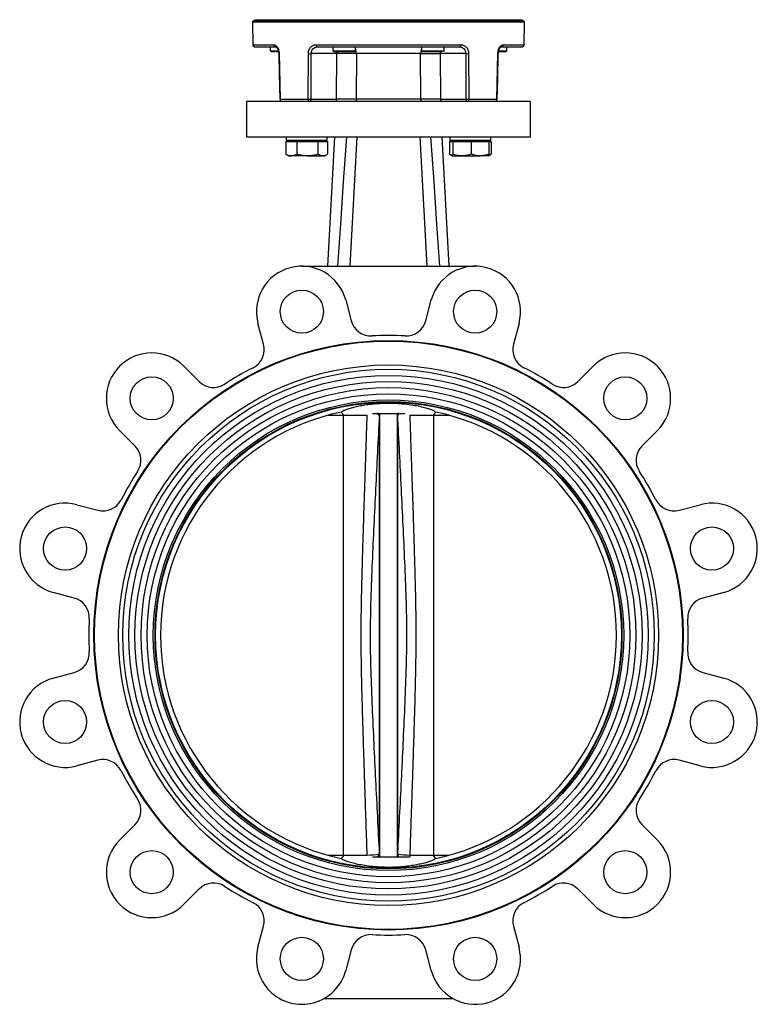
# Model space of a CAD drawing. Header units: millimetres. Extents: x 265 to 1951, y 68 to 1428.
# Tile 35 of 38: x 1626 to 1951, y 371 to 805. Entities that reach past the tile are written whole.
import ezdxf

# ---------------------------------------------------------------- set-up
doc = ezdxf.new("R2010")
doc.units = ezdxf.units.MM

msp = doc.modelspace()

# ---------------------------------------------------------------- linework, layer by layer
at = {"color": 7, "linetype": 'Continuous', "lineweight": 25}
for p, q in [((1729.25, 804.2), (1728.75, 803.69)), ((1728.75, 803.69), (1728.92, 793.68)), ((1728.75, 803.69), (1848.71, 803.69)), ((1848.21, 804.2), (1729.25, 804.2)), ((1848.71, 803.69), (1848.21, 804.2)), ((1848.54, 793.68), (1848.71, 803.69)), ((1756.79, 793.68), (1820.67, 793.68)), ((1736.61, 792.7), (1736.61, 791)), ((1739.04, 790.7), (1740.24, 790.7)), ((1740.54, 789.75), (1741.01, 769.68)), ((1753.38, 769.68), (1753.42, 789.75)), ((1754.68, 769.68), (1754.71, 789.75)), ((1765.92, 789.75), (1754.71, 789.75)), ((1764.21, 792.7), (1764.21, 791)), ((1765.83, 769.68), (1765.92, 789.75)), ((1774.21, 791), (1774.21, 792.7)), ((1774.57, 789.75), (1774.52, 769.68)), ((1802.89, 789.75), (1774.57, 789.75)), ((1802.94, 769.68), (1802.89, 789.75)), ((1803.25, 792.7), (1803.25, 791)), ((1822.74, 789.75), (1811.54, 789.75)), ((1811.54, 789.75), (1811.62, 769.68)), ((1813.25, 791), (1813.25, 792.7)), ((1822.74, 789.75), (1822.78, 769.68)), ((1824.04, 789.75), (1824.08, 769.68)), ((1836.45, 769.68), (1836.91, 789.75)), ((1840.85, 791), (1840.85, 792.7)), ((1726.23, 768.7), (1726.23, 753.2)), ((1851.23, 768.7), (1726.23, 768.7)), ((1741.01, 769.68), (1753.38, 769.68)), ((1754.68, 769.68), (1765.83, 769.68)), ((1802.94, 769.68), (1774.52, 769.68)), ((1811.62, 769.68), (1822.78, 769.68)), ((1824.08, 769.68), (1836.45, 769.68)), ((1851.23, 753.2), (1851.23, 768.7)), ((1726.23, 753.2), (1851.23, 753.2)), ((1743.44, 751), (1743.44, 745.46)), ((1743.44, 751), (1745.93, 751)), ((1743.67, 753.2), (1743.67, 751.6)), ((1743.67, 751.6), (1761.67, 751.6)), ((1744.67, 751.6), (1744.67, 751)), ((1745.93, 751), (1748.42, 751)), ((1748.42, 751), (1748.42, 745.46)), ((1748.42, 751), (1753.03, 751)), ((1753.03, 751), (1757.65, 751)), ((1757.65, 751), (1757.65, 745.46)), ((1757.65, 751), (1759.77, 751)), ((1759.77, 751), (1761.89, 751)), ((1760.67, 751), (1760.67, 751.6)), ((1761.67, 751.6), (1761.67, 753.2)), ((1761.89, 751), (1761.89, 745.46)), ((1762.03, 696.17), (1765.06, 753.2)), ((1774.73, 753.2), (1771.73, 696.18)), ((1805.73, 696.18), (1802.73, 753.2)), ((1815.42, 696.17), (1812.4, 753.2)), ((1815.56, 751), (1815.56, 745.46)), ((1815.56, 751), (1816.59, 751)), ((1815.79, 753.2), (1815.79, 751.6)), ((1815.79, 751.6), (1824.79, 751.6)), ((1816.59, 751), (1816.8, 751)), ((1816.79, 751.6), (1816.79, 751)), ((1816.8, 751), (1817.01, 751)), ((1817.01, 751), (1817.01, 745.46)), ((1817.01, 751), (1821.11, 751)), ((1821.11, 751), (1825.21, 751)), ((1824.79, 751.6), (1833.79, 751.6)), ((1825.21, 751), (1825.21, 745.46)), ((1825.21, 751), (1829.1, 751)), ((1829.1, 751), (1832.99, 751)), ((1832.79, 751), (1832.79, 751.6)), ((1832.99, 751), (1834.02, 751)), ((1832.99, 751), (1832.99, 745.46)), ((1833.79, 751.6), (1833.79, 753.2)), ((1834.02, 751), (1834.02, 745.46)), ((1743.44, 745.46), (1743.66, 745.35)), ((1743.65, 745.34), (1744.67, 744.75)), ((1744.67, 744.75), (1745.93, 744.75)), ((1753.03, 744.75), (1745.93, 744.75)), ((1753.03, 744.75), (1759.77, 744.75)), ((1759.77, 744.75), (1760.67, 744.75)), ((1760.67, 744.75), (1761.69, 745.34)), ((1816.72, 744.96), (1815.56, 745.46)), ((1815.56, 745.46), (1815.78, 745.35)), ((1815.77, 745.34), (1816.78, 744.75)), ((1816.8, 744.75), (1816.78, 744.8)), ((1816.78, 744.75), (1816.79, 744.75)), ((1816.8, 744.75), (1821.11, 744.75)), ((1821.11, 744.75), (1829.1, 744.75)), ((1832.78, 744.75), (1829.1, 744.75)), ((1832.79, 744.75), (1832.8, 744.75)), ((1832.8, 744.75), (1833.81, 745.34)), ((1750.55, 696.17), (1771.73, 696.17)), ((1771.73, 696.18), (1805.73, 696.18)), ((1805.73, 696.17), (1826.9, 696.17)), ((1769.87, 681.35), (1772.33, 672.16)), ((1805.12, 672.16), (1807.59, 681.35)), ((1733.7, 661.81), (1731.23, 671)), ((1846.22, 671), (1843.76, 661.81)), ((1698.57, 652.14), (1705.3, 645.41)), ((1872.16, 645.41), (1878.89, 652.14)), ((1762.08, 630.55), (1769.07, 630.55)), ((1767.92, 631.97), (1769.07, 630.55)), ((1768.73, 630.55), (1768.73, 436.85)), ((1769.07, 630.55), (1779.28, 630.55)), ((1783.68, 631.3), (1784.28, 630.7)), ((1784.28, 631.3), (1783.68, 631.3)), ((1784.28, 631.3), (1784.28, 630.7)), ((1784.28, 631.3), (1784.76, 631.3)), ((1784.67, 630.45), (1784.67, 436.95)), ((1784.76, 631.3), (1784.76, 436.1)), ((1792.7, 436.1), (1792.7, 631.3)), ((1793.23, 631.3), (1792.7, 631.3)), ((1792.78, 630.55), (1793.23, 631.3)), ((1798.13, 630.55), (1808.38, 630.55)), ((1808.38, 630.55), (1809.53, 631.97)), ((1808.38, 630.55), (1815.38, 630.55)), ((1808.73, 436.85), (1808.73, 630.55)), ((1677.02, 617.13), (1670.29, 623.85)), ((1907.17, 623.85), (1900.44, 617.13)), ((1651.43, 591.19), (1660.62, 588.73)), ((1916.84, 588.73), (1926.03, 591.19)), ((1650.27, 550.09), (1641.08, 552.56)), ((1936.38, 552.56), (1927.19, 550.09)), ((1641.08, 514.84), (1650.27, 517.3)), ((1927.19, 517.3), (1936.38, 514.84)), ((1660.62, 478.67), (1651.43, 476.2)), ((1926.03, 476.2), (1916.84, 478.67)), ((1670.29, 443.54), (1677.02, 450.27)), ((1900.44, 450.27), (1907.17, 443.54)), ((1762.08, 436.85), (1769.07, 436.85)), ((1769.07, 436.85), (1767.94, 435.42)), ((1769.07, 436.85), (1779.28, 436.85)), ((1784.28, 436.69), (1783.68, 436.1)), ((1783.68, 436.1), (1784.28, 436.1)), ((1784.28, 436.69), (1784.28, 436.1)), ((1784.28, 436.1), (1784.76, 436.1)), ((1784.65, 437.44), (1784.67, 436.95)), ((1792.7, 436.1), (1793.23, 436.1)), ((1792.78, 436.85), (1792.81, 437.44)), ((1793.23, 436.1), (1792.78, 436.85)), ((1798.11, 436.94), (1798.08, 436.1)), ((1798.18, 436.85), (1808.38, 436.85)), ((1809.52, 435.42), (1808.38, 436.85)), ((1808.38, 436.85), (1815.38, 436.85)), ((1705.3, 421.99), (1698.57, 415.26)), ((1878.89, 415.26), (1872.16, 421.99)), ((1731.23, 396.4), (1733.7, 405.59)), ((1843.76, 405.59), (1846.22, 396.4)), ((1772.33, 395.24), (1769.87, 386.05)), ((1807.59, 386.05), (1805.12, 395.24)), ((1817.27, 373.7), (1760.19, 373.7))]:
    msp.add_line(p, q, dxfattribs=at)
at = {"color": 8, "linetype": 'Continuous', "lineweight": 25}
for p, q in [((1728.92, 793.68), (1738.17, 793.68)), ((1839.29, 793.68), (1848.54, 793.68)), ((1736.61, 791), (1740.16, 791)), ((1764.21, 791), (1774.21, 791)), ((1803.25, 791), (1813.25, 791)), ((1837.31, 791), (1840.85, 791)), ((1779.35, 436.85), (1779.35, 436.94))]:
    msp.add_line(p, q, dxfattribs=at)
at = {"color": 7, "linetype": 'Continuous', "lineweight": 25, "flags": 128}
for points in [[(1756.79, 793.68), (1756.8, 793.49), (1756.83, 793.3), (1756.88, 793.13), (1756.95, 792.99), (1757.03, 792.86), (1757.12, 792.77), (1757.22, 792.72), (1757.32, 792.7)], [(1820.67, 793.68), (1820.66, 793.49), (1820.63, 793.3), (1820.58, 793.13), (1820.51, 792.99), (1820.43, 792.86), (1820.34, 792.77), (1820.24, 792.72), (1820.14, 792.7)], [(1740.35, 789.75), (1740.56, 780.66), (1740.81, 769.68)], [(1836.65, 769.68), (1836.85, 778.76), (1837.11, 789.75)], [(1753.97, 768.7), (1753.86, 768.72), (1753.75, 768.77), (1753.64, 768.86), (1753.55, 768.99), (1753.48, 769.13), (1753.43, 769.3), (1753.39, 769.49), (1753.38, 769.68)], [(1774.52, 769.68), (1774.53, 769.49), (1774.55, 769.3), (1774.59, 769.13), (1774.63, 768.99), (1774.69, 768.86), (1774.75, 768.77), (1774.83, 768.72), (1774.9, 768.7)], [(1802.94, 769.68), (1802.93, 769.49), (1802.91, 769.3), (1802.87, 769.13), (1802.83, 768.99), (1802.77, 768.86), (1802.7, 768.77), (1802.63, 768.72), (1802.56, 768.7)], [(1824.08, 769.68), (1824.07, 769.49), (1824.03, 769.3), (1823.98, 769.13), (1823.9, 768.99), (1823.81, 768.86), (1823.71, 768.77), (1823.6, 768.72), (1823.49, 768.7)], [(1770.17, 753.2), (1768.82, 733.25), (1767.57, 714.71), (1766.31, 696.17)], [(1807.29, 753.2), (1808.64, 733.25), (1809.89, 714.71), (1811.14, 696.17)], [(1792.78, 436.85), (1792.78, 438.58), (1792.78, 440.65), (1792.78, 443.05), (1792.78, 445.76), (1792.78, 448.79), (1792.78, 452.11), (1792.78, 455.72), (1792.78, 459.6), (1792.78, 463.75), (1792.78, 468.14), (1792.78, 472.76), (1792.78, 477.59), (1792.78, 482.62), (1792.78, 487.84), (1792.78, 493.21), (1792.78, 498.73), (1792.78, 504.36), (1792.78, 510.11), (1792.78, 515.93), (1792.78, 521.82), (1792.78, 527.75), (1792.78, 533.7), (1792.78, 539.65), (1792.78, 545.58), (1792.78, 551.47), (1792.78, 557.29), (1792.78, 563.03), (1792.78, 568.67), (1792.78, 574.19), (1792.78, 579.56), (1792.78, 584.77), (1792.78, 589.81), (1792.78, 594.64), (1792.78, 599.26), (1792.78, 603.65), (1792.78, 607.8), (1792.78, 611.68), (1792.78, 615.29), (1792.78, 618.61), (1792.78, 621.64), (1792.78, 624.35), (1792.78, 626.75), (1792.78, 628.81), (1792.78, 630.55)]]:
    msp.add_lwpolyline(points, dxfattribs=at)
at = {"color": 8, "linetype": 'Continuous', "lineweight": 25, "flags": 128}
for points in [[(1766.04, 790.7), (1765.96, 790.33), (1765.92, 789.75)], [(1811.54, 789.75), (1811.49, 790.33), (1811.42, 790.71)]]:
    msp.add_lwpolyline(points, dxfattribs=at)
at = {"color": 7, "linetype": 'Continuous', "lineweight": 25}
for centre, radius in [((1750.55, 676.17), 9.5), ((1826.9, 676.17), 9.5), ((1788.73, 533.7), 129.77), ((1788.73, 533.7), 129.5), ((1788.73, 533.7), 119), ((1788.73, 533.7), 117.1), ((1788.73, 533.7), 114.4), ((1684.43, 638), 9.5), ((1893.03, 638), 9.5), ((1788.73, 533.7), 111.7), ((1788.73, 533.7), 109), ((1788.73, 533.7), 106.3), ((1788.73, 533.7), 103.6), ((1788.73, 533.7), 102.86), ((1788.73, 533.7), 102.58), ((1646.26, 571.87), 9.5), ((1931.2, 571.87), 9.5), ((1646.26, 495.52), 9.5), ((1931.2, 495.52), 9.5), ((1684.43, 429.4), 9.5), ((1893.03, 429.4), 9.5), ((1750.55, 391.22), 9.5), ((1826.9, 391.22), 9.5)]:
    msp.add_circle(centre, radius, dxfattribs=at)
for centre, radius, start, end in [((1731.23, 804.7), 1, 180, 210), ((1846.23, 804.7), 1, 330, 360), ((1729.92, 793.7), 1, 181, 270), ((1739.09, 793.62), 0.929, 176.4971, 264.9156), ((1838.37, 793.62), 0.929, 275.0844, 3.5029), ((1847.54, 793.7), 1, 270, 359), ((1736.91, 791), 0.3, 180, 270), ((1754.06, 826.86), 37.12, 268.9981, 271.0019), ((1764.51, 791), 0.3, 180, 270), ((1773.91, 791), 0.3, 270, 0), ((1803.55, 791), 0.3, 180, 270), ((1812.95, 791), 0.3, 270, 0), ((1823.39, 826.86), 37.12, 268.9981, 271.0019), ((1840.55, 791), 0.3, 270, 0), ((1741.92, 769.61), 0.914, 175.308, 263.236), ((1753.8, 769.57), 0.887, 281.2255, 7.3001), ((1764.95, 769.57), 0.887, 281.2255, 7.3002), ((1812.5, 769.57), 0.887, 172.6999, 258.7745), ((1823.66, 769.57), 0.887, 172.6999, 258.7745), ((1835.54, 769.61), 0.914, 276.764, 4.692), ((1750.55, 676.17), 20, 15, 195), ((1826.9, 676.17), 20, 345, 165), ((1781.03, 674.49), 9, 195, 273.1311), ((1796.43, 674.49), 9, 266.8689, 345), ((1788.73, 533.7), 132, 86.8689, 93.1311), ((1725, 659.48), 9, 296.8689, 15), ((1852.45, 659.48), 9, 165, 243.1311), ((1684.43, 638), 20, 45, 225), ((1893.03, 638), 20, 315, 135), ((1788.73, 533.7), 132, 116.8689, 123.1311), ((1788.73, 533.7), 132, 56.8689, 63.1311), ((1711.66, 651.78), 9, 225, 303.1311), ((1865.79, 651.78), 9, 236.8689, 315), ((1788.73, 533.7), 100.45, 101.9263, 258.0847), ((1788.73, 533.7), 100.45, 281.9153, 78.0737), ((1670.65, 610.76), 9, 326.8689, 45), ((1906.81, 610.76), 9, 135, 213.1311), ((1788.73, 533.7), 132, 146.8689, 153.1311), ((1788.73, 533.7), 132, 26.8689, 33.1311), ((1646.26, 571.87), 20, 75, 255), ((1662.95, 597.42), 9, 255, 333.1311), ((1914.51, 597.42), 9, 206.8689, 285), ((1931.2, 571.87), 20, 285, 105), ((1647.94, 541.4), 9, 356.8689, 75), ((1929.52, 541.4), 9, 105, 183.1311), ((1788.73, 533.7), 132, 176.8689, 183.1311), ((1788.73, 533.7), 132, 356.8689, 3.1311), ((1647.94, 526), 9, 285, 3.1311), ((1929.52, 526), 9, 176.8689, 255), ((1646.26, 495.52), 20, 105, 285), ((1931.2, 495.52), 20, 255, 75), ((1662.95, 469.97), 9, 26.8689, 105), ((1914.51, 469.97), 9, 75, 153.1311), ((1788.73, 533.7), 132, 206.8689, 213.1311), ((1788.73, 533.7), 132, 326.8689, 333.1311), ((1670.65, 456.63), 9, 315, 33.1311), ((1906.81, 456.63), 9, 146.8689, 225), ((1684.43, 429.4), 20, 135, 315), ((1893.03, 429.4), 20, 225, 45), ((1778.18, 477.3), 40.38, 271.6568, 279.2111), ((1799.28, 477.23), 40.31, 260.7718, 268.3397), ((1711.66, 415.62), 9, 56.8689, 135), ((1788.73, 533.7), 132, 236.8689, 243.1311), ((1788.73, 533.7), 132, 296.8689, 303.1311), ((1865.79, 415.62), 9, 45, 123.1311), ((1725, 407.92), 9, 345, 63.1311), ((1852.45, 407.92), 9, 116.8689, 195), ((1781.03, 392.91), 9, 86.8689, 165), ((1788.73, 533.7), 132, 266.8689, 273.1311), ((1796.43, 392.91), 9, 15, 93.1311), ((1750.55, 391.22), 20, 165, 345), ((1826.9, 391.22), 20, 195, 15)]:
    msp.add_arc(centre, radius, start, end, dxfattribs=at)
at = {"color": 8, "linetype": 'Continuous', "lineweight": 25}
for centre, radius, start, end in [((1740.78, 778.15), 11.61, 91.1432, 92.0978), ((1768.6, 789.86), 5.97, 358.9609, 19.8384), ((1808.7, 789.89), 5.8, 159.8677, 181.333), ((1836.68, 778.15), 11.61, 87.9022, 88.8568)]:
    msp.add_arc(centre, radius, start, end, dxfattribs=at)
at = {"color": 7, "linetype": 'Continuous', "lineweight": 25}
for points, knots in [([(1729.7, 804.7), (1729.79, 804.7), (1729.96, 804.7), (1731.38, 804.7), (1733.52, 804.7), (1736.23, 804.7), (1739.26, 804.7), (1742.83, 804.7), (1746.92, 804.7), (1751.45, 804.7), (1756.34, 804.7), (1761.53, 804.7), (1767.47, 804.7), (1774.15, 804.7), (1781.46, 804.7), (1786.33, 804.7), (1788.73, 804.7)], [0, 0, 0, 0, 0.0776324, 0.1576696, 0.2399518, 0.3042825, 0.3686076, 0.4341286, 0.5, 0.5658714, 0.6313924, 0.6957231, 0.7600482, 0.8423354, 0.9223714, 1, 1, 1, 1]), ([(1788.73, 804.7), (1791.13, 804.7), (1796, 804.7), (1803.31, 804.7), (1809.99, 804.7), (1815.93, 804.7), (1821.12, 804.7), (1826.01, 804.7), (1830.54, 804.7), (1834.63, 804.7), (1838.2, 804.7), (1841.23, 804.7), (1843.94, 804.7), (1846.08, 804.7), (1847.5, 804.7), (1847.67, 804.7), (1847.75, 804.7)], [0, 0, 0, 0, 0.077631, 0.15767, 0.239952, 0.304283, 0.368608, 0.434129, 0.5, 0.565871, 0.631392, 0.695723, 0.760048, 0.842335, 0.922373, 1, 1, 1, 1]), ([(1738.17, 793.68), (1738.45, 793.63), (1739.02, 793.51), (1739.81, 792.63), (1740.28, 791.55), (1740.5, 790.54), (1740.53, 790.02), (1740.54, 789.75)], [0, 0, 0, 0, 0.249811, 0.499319, 0.748628, 0.873877, 1, 1, 1, 1]), ([(1753.42, 789.75), (1753.43, 790.01), (1753.45, 790.54), (1753.72, 791.54), (1754.34, 792.63), (1755.46, 793.51), (1756.34, 793.63), (1756.79, 793.68)], [0, 0, 0, 0, 0.125304, 0.25084, 0.500197, 0.749605, 1, 1, 1, 1]), ([(1820.67, 793.68), (1821.11, 793.63), (1822, 793.51), (1823.11, 792.63), (1823.74, 791.55), (1824, 790.54), (1824.03, 790.02), (1824.04, 789.75)], [0, 0, 0, 0, 0.249811, 0.499319, 0.748628, 0.873877, 1, 1, 1, 1]), ([(1836.91, 789.75), (1836.93, 790.01), (1836.96, 790.54), (1837.18, 791.54), (1837.64, 792.63), (1838.44, 793.51), (1839.01, 793.63), (1839.29, 793.68)], [0, 0, 0, 0, 0.125304, 0.25084, 0.500197, 0.749605, 1, 1, 1, 1]), ([(1729.92, 792.7), (1730.04, 792.7), (1730.27, 792.7), (1732.15, 792.7), (1734.96, 792.7), (1737.67, 792.7), (1739.01, 792.7)], [0, 0, 0, 0, 0.256373, 0.510103, 0.758707, 1, 1, 1, 1]), ([(1737.01, 790.7), (1737.2, 790.7), (1737.48, 790.7), (1738.16, 790.7), (1738.55, 790.7), (1738.69, 790.7)], [0, 0, 0, 0, 0.545825, 0.839652, 1, 1, 1, 1]), ([(1738.86, 792.72), (1738.97, 792.71), (1739.21, 792.69), (1739.6, 792.31), (1739.92, 791.78), (1740.13, 791.22), (1740.3, 790.53), (1740.33, 790.01), (1740.35, 789.75)], [0, 0, 0, 0, 0.197703, 0.42789, 0.556601, 0.694687, 0.84194, 1, 1, 1, 1]), ([(1754.71, 789.75), (1754.72, 789.95), (1754.74, 790.35), (1754.95, 791.1), (1755.42, 791.91), (1756.29, 792.57), (1756.98, 792.66), (1757.32, 792.7)], [0, 0, 0, 0, 0.126803, 0.252493, 0.500231, 0.749605, 1, 1, 1, 1]), ([(1757.32, 792.7), (1758.85, 792.7), (1761.93, 792.7), (1766.87, 792.7), (1772.95, 792.7), (1780.26, 792.7), (1788.73, 792.7), (1797.2, 792.7), (1805.39, 792.7), (1813.14, 792.7), (1817.83, 792.7), (1820.14, 792.7)], [0, 0, 0, 0, 0.080441, 0.162145, 0.245031, 0.371882, 0.500054, 0.628227, 0.755078, 0.879367, 1, 1, 1, 1]), ([(1764.59, 790.7), (1764.58, 790.7), (1764.55, 790.7), (1765.1, 790.7), (1765.87, 790.7), (1766.62, 790.7), (1767.48, 790.7), (1768.68, 790.7), (1769.59, 790.7), (1770.18, 790.7)], [0, 0, 0, 0, 0.116111, 0.327764, 0.441701, 0.558055, 0.67441, 0.788347, 1, 1, 1, 1]), ([(1774.57, 789.75), (1773.82, 789.75), (1772.33, 789.76), (1769.96, 789.76), (1767.72, 789.76), (1766.52, 789.75), (1765.92, 789.75)], [0, 0, 0, 0, 0.249516, 0.499256, 0.749132, 1, 1, 1, 1]), ([(1770.18, 790.7), (1770.74, 790.7), (1771.61, 790.7), (1772.56, 790.7), (1773.18, 790.7), (1773.61, 790.7), (1773.9, 790.7), (1773.85, 790.7), (1773.83, 790.7)], [0, 0, 0, 0, 0.27567, 0.424068, 0.575615, 0.727162, 0.87556, 1, 1, 1, 1]), ([(1802.89, 789.75), (1803.64, 789.75), (1805.14, 789.76), (1807.51, 789.76), (1809.75, 789.76), (1810.94, 789.75), (1811.54, 789.75)], [0, 0, 0, 0, 0.250868, 0.500744, 0.750484, 1, 1, 1, 1]), ([(1803.55, 790.7), (1803.55, 790.7), (1803.51, 790.7), (1803.63, 790.7), (1803.9, 790.7), (1804.52, 790.7), (1805.61, 790.7), (1807.03, 790.7), (1808.25, 790.7), (1809.22, 790.7), (1810.14, 790.7), (1811.23, 790.7), (1811.8, 790.7), (1812.18, 790.7)], [0, 0, 0, 0, 0.0001236, 0.0807928, 0.1614621, 0.2404549, 0.3871952, 0.5339355, 0.6129284, 0.6935976, 0.7742668, 0.8532597, 1, 1, 1, 1]), ([(1820.14, 792.7), (1820.48, 792.66), (1821.17, 792.57), (1822.04, 791.91), (1822.51, 791.1), (1822.72, 790.35), (1822.73, 789.95), (1822.74, 789.75)], [0, 0, 0, 0, 0.249798, 0.499272, 0.747251, 0.873068, 1, 1, 1, 1]), ([(1837.11, 789.75), (1837.12, 790.01), (1837.16, 790.53), (1837.32, 791.22), (1837.54, 791.77), (1837.85, 792.31), (1838.25, 792.69), (1838.49, 792.71), (1838.6, 792.72)], [0, 0, 0, 0, 0.157052, 0.304669, 0.442505, 0.571183, 0.801472, 1, 1, 1, 1]), ([(1837.22, 790.7), (1837.64, 790.7), (1838.37, 790.7), (1839.2, 790.7), (1839.81, 790.7), (1840.24, 790.7), (1840.53, 790.7), (1840.49, 790.7), (1840.46, 790.7)], [0, 0, 0, 0, 0.22222, 0.381568, 0.544298, 0.707028, 0.866377, 1, 1, 1, 1]), ([(1838.45, 792.7), (1839.36, 792.7), (1841.19, 792.7), (1843.41, 792.7), (1845.52, 792.7), (1847.18, 792.7), (1847.42, 792.7), (1847.54, 792.7)], [0, 0, 0, 0, 0.160865, 0.324255, 0.490008, 0.743683, 1, 1, 1, 1]), ([(1753.38, 769.68), (1753.44, 769.68), (1753.56, 769.68), (1753.79, 769.68), (1754.07, 769.68), (1754.41, 769.68), (1754.59, 769.68), (1754.68, 769.68)], [0, 0, 0, 0, 0.162506, 0.300235, 0.500695, 0.758413, 1, 1, 1, 1]), ([(1774.52, 769.68), (1773.77, 769.68), (1772.27, 769.68), (1769.9, 769.68), (1767.64, 769.68), (1766.44, 769.68), (1765.83, 769.68)], [0, 0, 0, 0, 0.249522, 0.499248, 0.749108, 1, 1, 1, 1]), ([(1811.62, 769.68), (1811.02, 769.68), (1809.83, 769.68), (1807.57, 769.68), (1805.19, 769.68), (1803.69, 769.68), (1802.94, 769.68)], [0, 0, 0, 0, 0.2495217, 0.4992485, 0.7491079, 1, 1, 1, 1]), ([(1822.78, 769.68), (1822.84, 769.68), (1822.95, 769.68), (1823.16, 769.68), (1823.44, 769.68), (1823.73, 769.68), (1823.95, 769.68), (1824.05, 769.68), (1824.08, 769.68)], [0, 0, 0, 0, 0.165467, 0.304115, 0.500285, 0.757785, 0.911255, 1, 1, 1, 1]), ([(1836.64, 769.68), (1836.64, 769.68), (1836.66, 769.68), (1836.6, 769.68), (1836.5, 769.68), (1836.41, 769.68), (1836.35, 769.68)], [0, 0, 0, 0, 0.094768, 0.44977, 0.700632, 1, 1, 1, 1]), ([(1745.93, 744.75), (1745.87, 744.75), (1745.42, 744.76), (1744.58, 744.91), (1743.82, 745.28), (1743.44, 745.46)], [0, 0, 0, 0, 0.070086, 0.530782, 1, 1, 1, 1]), ([(1748.42, 745.46), (1748.01, 745.26), (1747.2, 744.86), (1746.35, 744.79), (1745.93, 744.75)], [0, 0, 0, 0, 0.495458, 1, 1, 1, 1]), ([(1753.03, 744.75), (1752.7, 744.76), (1751.14, 744.79), (1749.61, 745.17), (1748.42, 745.46)], [0, 0, 0, 0, 0.214378, 1, 1, 1, 1]), ([(1757.65, 745.46), (1757.36, 745.38), (1755.86, 744.96), (1754.3, 744.84), (1753.03, 744.75)], [0, 0, 0, 0, 0.188696, 1, 1, 1, 1]), ([(1759.77, 744.75), (1759.72, 744.75), (1759.34, 744.76), (1758.62, 744.91), (1757.97, 745.28), (1757.65, 745.46)], [0, 0, 0, 0, 0.070086, 0.530782, 1, 1, 1, 1]), ([(1761.68, 745.35), (1761.4, 745.2), (1760.78, 744.84), (1760.13, 744.78), (1759.77, 744.75)], [0, 0, 0, 0, 0.437117, 1, 1, 1, 1]), ([(1817.01, 745.46), (1816.96, 745.17), (1816.89, 744.79), (1816.82, 744.76), (1816.8, 744.75)], [0, 0, 0, 0, 0.785622, 1, 1, 1, 1]), ([(1821.11, 744.75), (1821.01, 744.75), (1820.28, 744.76), (1818.89, 744.91), (1817.64, 745.28), (1817.01, 745.46)], [0, 0, 0, 0, 0.070086, 0.530782, 1, 1, 1, 1]), ([(1825.21, 745.46), (1824.55, 745.26), (1823.2, 744.86), (1821.81, 744.79), (1821.11, 744.75)], [0, 0, 0, 0, 0.495458, 1, 1, 1, 1]), ([(1829.1, 744.75), (1829.01, 744.75), (1828.31, 744.76), (1827, 744.91), (1825.81, 745.28), (1825.21, 745.46)], [0, 0, 0, 0, 0.070086, 0.530782, 1, 1, 1, 1]), ([(1832.99, 745.46), (1832.36, 745.26), (1831.09, 744.86), (1829.77, 744.79), (1829.1, 744.75)], [0, 0, 0, 0, 0.495458, 1, 1, 1, 1]), ([(1833.8, 745.35), (1833.53, 745.18), (1833.18, 744.97), (1832.82, 744.91), (1832.74, 744.9)], [0, 0, 0, 0, 0.779473, 1, 1, 1, 1]), ([(1832.78, 744.75), (1832.8, 744.76), (1832.87, 744.79), (1832.94, 745.17), (1832.99, 745.46)], [0, 0, 0, 0, 0.214378, 1, 1, 1, 1]), ([(1809.49, 631.98), (1809.28, 632.13), (1808.86, 632.44), (1807.39, 633.04), (1805.33, 633.69), (1802.73, 634.34), (1799.62, 634.93), (1796.38, 635.36), (1793.1, 635.64), (1790.6, 635.74), (1788.09, 635.76), (1785.57, 635.7), (1782.51, 635.5), (1779.6, 635.18), (1776.89, 634.76), (1774.41, 634.26), (1772.18, 633.7), (1770.31, 633.12), (1768.72, 632.5), (1768.24, 632.17), (1767.97, 631.98)], [0, 0, 0, 0, 0.063584, 0.129012, 0.192521, 0.258021, 0.318804, 0.381777, 0.430726, 0.48107, 0.499973, 0.548923, 0.599325, 0.648255, 0.698428, 0.750933, 0.804684, 0.86287, 0.922513, 1, 1, 1, 1]), ([(1784.67, 630.45), (1784.39, 625.01), (1783.85, 614.19), (1783.04, 598.06), (1782.26, 581.98), (1781.52, 565.94), (1780.88, 549.9), (1780.54, 533.95), (1780.86, 517.98), (1781.5, 501.95), (1782.23, 485.91), (1783.02, 469.83), (1783.82, 453.7), (1784.37, 442.88), (1784.65, 437.44)], [0, 0, 0, 0, 0.084552, 0.168267, 0.250747, 0.334583, 0.417703, 0.500019, 0.582312, 0.665441, 0.749225, 0.831746, 0.915443, 1, 1, 1, 1]), ([(1781.63, 631.3), (1781.77, 631.3), (1782.7, 631.3), (1783.23, 631.3), (1783.68, 631.3)], [0, 0, 0, 0, 0.153182, 1, 1, 1, 1]), ([(1784.28, 630.7), (1784.44, 630.71), (1784.65, 630.73), (1784.67, 630.51), (1784.67, 630.45)], [0, 0, 0, 0, 0.748337, 1, 1, 1, 1]), ([(1784.76, 631.3), (1785.09, 631.3), (1785.68, 631.3), (1786.8, 631.3), (1787.88, 631.3), (1788.84, 631.3), (1789.82, 631.3), (1790.95, 631.3), (1791.93, 631.3), (1792.47, 631.3), (1792.7, 631.3)], [0, 0, 0, 0, 0.18928, 0.339524, 0.425979, 0.513237, 0.58752, 0.689378, 0.864823, 1, 1, 1, 1]), ([(1792.81, 437.44), (1793.09, 442.88), (1793.64, 453.71), (1794.45, 469.85), (1795.23, 485.93), (1795.97, 501.98), (1796.61, 518.02), (1796.92, 533.99), (1796.59, 549.96), (1795.94, 566), (1795.2, 582.05), (1794.42, 598.14), (1793.61, 614.28), (1793.06, 625.11), (1792.78, 630.55)], [0, 0, 0, 0, 0.084557, 0.168273, 0.250745, 0.334578, 0.417674, 0.499977, 0.582292, 0.665414, 0.749252, 0.831732, 0.915447, 1, 1, 1, 1]), ([(1793.23, 631.3), (1793.65, 631.3), (1794.25, 631.3), (1795.49, 631.3), (1795.87, 631.3)], [0, 0, 0, 0, 0.69522, 1, 1, 1, 1]), ([(1767.99, 435.41), (1768.15, 435.29), (1768.48, 435.04), (1769.6, 434.55), (1771.31, 433.95), (1773.71, 433.3), (1776.65, 432.68), (1779.89, 432.18), (1783.4, 431.83), (1786.81, 431.65), (1790.2, 431.65), (1793.35, 431.78), (1796.35, 432.04), (1799.15, 432.41), (1801.75, 432.87), (1804.13, 433.4), (1806.19, 433.97), (1807.8, 434.52), (1808.95, 435.02), (1809.29, 435.28), (1809.47, 435.41)], [0, 0, 0, 0, 0.051945, 0.104879, 0.168344, 0.233743, 0.295363, 0.35915, 0.414851, 0.472571, 0.522441, 0.57386, 0.622252, 0.671903, 0.723243, 0.775809, 0.83254, 0.890663, 0.94477, 1, 1, 1, 1]), ([(1781.63, 436.1), (1781.73, 436.1), (1782.66, 436.1), (1783.2, 436.1), (1783.68, 436.1)], [0, 0, 0, 0, 0.110518, 1, 1, 1, 1]), ([(1784.67, 436.95), (1784.63, 436.81), (1784.58, 436.62), (1784.34, 436.68), (1784.28, 436.69)], [0, 0, 0, 0, 0.754138, 1, 1, 1, 1]), ([(1784.76, 436.1), (1785.09, 436.1), (1785.68, 436.1), (1786.8, 436.1), (1787.88, 436.1), (1788.84, 436.1), (1789.82, 436.1), (1790.95, 436.1), (1791.93, 436.1), (1792.47, 436.1), (1792.7, 436.1)], [0, 0, 0, 0, 0.1892802, 0.3395242, 0.4259788, 0.5132365, 0.5875203, 0.6893776, 0.8648226, 1, 1, 1, 1]), ([(1793.23, 436.1), (1793.68, 436.1), (1794.58, 436.1), (1796.52, 436.1), (1797.78, 436.1), (1798.08, 436.1)], [0, 0, 0, 0, 0.43304, 0.866062, 1, 1, 1, 1])]:
    msp.add_open_spline(points, degree=3, knots=knots, dxfattribs=at)
at = {"color": 8, "linetype": 'Continuous', "lineweight": 25}
for points, knots in [([(1740.82, 769.68), (1740.82, 769.68), (1740.82, 769.68), (1740.89, 769.68), (1740.97, 769.68), (1741.01, 769.68)], [0, 0, 0, 0, 0.318466, 0.631124, 1, 1, 1, 1]), ([(1836.45, 769.68), (1836.47, 769.68), (1836.54, 769.68), (1836.63, 769.68), (1836.63, 769.68), (1836.64, 769.68)], [0, 0, 0, 0, 0.19839, 0.541456, 1, 1, 1, 1]), ([(1779.35, 436.94), (1779.31, 438.2), (1779.22, 440.87), (1779.07, 445.1), (1778.92, 449.77), (1778.75, 454.64), (1778.6, 459.27), (1778.48, 462.94), (1778.39, 465.63), (1778.33, 467.51), (1778.27, 469.15), (1778.21, 470.99), (1778.14, 473.1), (1778.07, 475.46), (1777.95, 479.17), (1777.79, 483.95), (1777.62, 489.51), (1777.45, 495), (1777.27, 501.22), (1777.08, 508.27), (1776.91, 515.31), (1776.78, 521.64), (1776.71, 527.4), (1776.68, 532.73), (1776.69, 537.83), (1776.74, 542.89), (1776.83, 548.34), (1776.96, 554.42), (1777.13, 561.31), (1777.33, 568.41), (1777.52, 574.68), (1777.69, 580.06), (1777.85, 585.07), (1778.02, 590.52), (1778.19, 595.8), (1778.34, 600.33), (1778.47, 604.29), (1778.61, 608.43), (1778.77, 613.21), (1778.94, 618.25), (1779.1, 623.03), (1779.23, 627.07), (1779.32, 629.53), (1779.35, 630.55)], [0, 0, 0, 0, 0.019574, 0.041418, 0.065531, 0.091913, 0.116872, 0.137318, 0.148839, 0.15855, 0.16645, 0.174264, 0.186965, 0.199179, 0.210906, 0.244417, 0.273175, 0.29718, 0.329371, 0.36969, 0.406346, 0.438473, 0.467677, 0.495615, 0.520982, 0.546707, 0.573899, 0.605396, 0.64097, 0.680674, 0.715354, 0.738154, 0.764019, 0.792951, 0.822645, 0.845813, 0.863262, 0.883908, 0.91008, 0.937277, 0.961975, 0.984174, 1, 1, 1, 1]), ([(1798.11, 630.55), (1798.13, 629.74), (1798.2, 627.78), (1798.31, 624.6), (1798.43, 620.93), (1798.56, 617), (1798.71, 612.74), (1798.85, 608.5), (1798.96, 605.17), (1799.03, 602.99), (1799.07, 601.72), (1799.11, 600.62), (1799.14, 599.67), (1799.17, 598.89), (1799.19, 598.16), (1799.25, 596.27), (1799.35, 593.29), (1799.5, 588.75), (1799.66, 583.56), (1799.85, 577.67), (1800.02, 571.9), (1800.18, 566.7), (1800.32, 561.51), (1800.46, 556.29), (1800.58, 551.04), (1800.67, 546.34), (1800.73, 541.99), (1800.77, 537.82), (1800.78, 533.28), (1800.76, 528.24), (1800.69, 522.52), (1800.58, 516.23), (1800.41, 509.18), (1800.21, 501.67), (1800.02, 495.41), (1799.87, 490.54), (1799.76, 486.82), (1799.63, 482.77), (1799.49, 478.52), (1799.35, 474.05), (1799.21, 469.71), (1799.06, 465.26), (1798.9, 460.54), (1798.73, 455.33), (1798.55, 450.06), (1798.39, 445.18), (1798.24, 440.87), (1798.15, 438.19), (1798.11, 436.94)], [0, 0, 0, 0, 0.0125749, 0.030293, 0.0492802, 0.0695363, 0.0911363, 0.1153563, 0.1352557, 0.1426427, 0.1491932, 0.1549072, 0.1597847, 0.1638258, 0.1670303, 0.1710691, 0.193175, 0.2132286, 0.2414128, 0.2736354, 0.3043978, 0.3307928, 0.3542456, 0.3848884, 0.4116427, 0.4355637, 0.4576618, 0.4790542, 0.5000963, 0.5280671, 0.5569968, 0.5887287, 0.625467, 0.6662394, 0.7050888, 0.7225172, 0.7417059, 0.7626547, 0.7853637, 0.8076102, 0.8318947, 0.8525309, 0.8766129, 0.9051358, 0.9332024, 0.9583687, 0.9806345, 1, 1, 1, 1])]:
    msp.add_open_spline(points, degree=3, knots=knots, dxfattribs=at)

doc.saveas('drawing.dxf')
